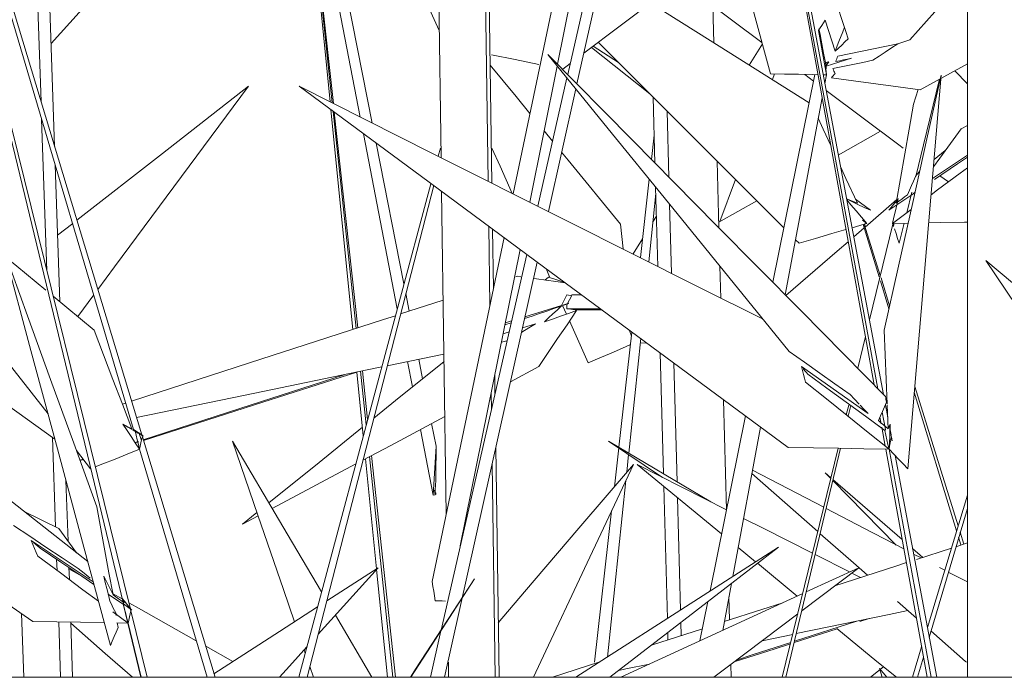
# Model space of a CAD drawing. Header units: millimetres. Extents: x -18075 to 21287, y -2450 to 10088.
# Tile 20 of 47: x -3887 to -3680, y 4625 to 4763. Entities that reach past the tile are written whole.
import ezdxf

# ---------------------------------------------------------------- set-up
doc = ezdxf.new("R2010")
doc.units = ezdxf.units.MM
doc.layers.add('A-FLOR-HRAL', color=11, linetype='Continuous', lineweight=18)
doc.layers.add('I-FURN', color=30, linetype='Continuous', lineweight=18)

# ---------------------------------------------------------------- blocks, each defined once
blk = doc.blocks.new('Top Rail Type - Top Rail_Internal_-419623-East')
at = {"layer": 'A-FLOR-HRAL'}
blk.add_line((-3137.71, 4625), (-7772.71, 4625), dxfattribs=at)
blk = doc.blocks.new('Furniture_Interior-Artwork-Decoration_Gotessons_Bambu - Default-470366-East')
at = {"layer": 'I-FURN'}
for p, q in [((-3798.28, 4734.04), (-3800.55, 4890.47)), ((-3790.67, 4883.18), (-3788.43, 4729.09)), ((-3787.62, 4728.69), (-3789.85, 4882.58)), ((-3755.17, 4860.38), (-3783.16, 4726.44)), ((-3916.96, 4859.87), (-3862.78, 4676.97)), ((-3861.07, 4675.85), (-3916.73, 4859.97)), ((-3738.81, 4859.47), (-3707.43, 4686.34)), ((-3738.77, 4859.87), (-3706.64, 4685.54)), ((-3705.48, 4684.36), (-3738.6, 4859.97)), ((-3885.99, 4857.32), (-3882.2, 4745.74)), ((-3879.36, 4736.35), (-3883.36, 4853.9)), ((-3687.88, 4625), (-3687.85, 4833.7)), ((-3909.15, 4823.35), (-3864.94, 4640.45)), ((-3863.47, 4639.33), (-3908.95, 4823.46)), ((-3755, 4815.89), (-3769.8, 4749.52)), ((-3758.16, 4811), (-3771.73, 4751.47)), ((-3764.09, 4801.96), (-3773.85, 4753.62)), ((-3824.82, 4778.35), (-3821.57, 4745.73)), ((-3824.63, 4778.76), (-3821.12, 4745.51)), ((-3820.89, 4745.39), (-3824.52, 4778.86)), ((-3822.07, 4777.82), (-3815.25, 4742.56)), ((-3812.74, 4741.3), (-3819.75, 4776.85)), ((-3804.45, 4773.58), (-3798.67, 4760.68)), ((-3748.25, 4771.13), (-3730.98, 4758.21)), ((-3741.06, 4758.12), (-3741.27, 4765.91)), ((-3715.58, 4756.35), (-3717.71, 4762.88)), ((-3754.46, 4747.4), (-3766.76, 4757.15)), ((-3766.41, 4757.41), (-3761.04, 4753.98)), ((-3730.89, 4757.89), (-3733.62, 4753.45)), ((-3715.07, 4755.36), (-3702.48, 4757.94)), ((-3773.92, 4753.26), (-3779.69, 4724.7)), ((-3771.2, 4753.8), (-3772.77, 4752.61)), ((-3716.94, 4754.11), (-3717.65, 4754.01)), ((-3717.51, 4753.13), (-3717.49, 4752.7)), ((-3717.49, 4753.38), (-3716.94, 4754.11)), ((-3717.49, 4753.34), (-3717.49, 4753.38)), ((-3717.46, 4753.37), (-3717.33, 4754.05)), ((-3697.76, 4748.28), (-3687.86, 4753.7)), ((-3728.78, 4750.41), (-3728.33, 4751.63)), ((-3719.86, 4751.45), (-3728.7, 4707.88)), ((-3722.01, 4751.49), (-3720.14, 4750.1)), ((-3717.45, 4751.4), (-3718.13, 4751.41)), ((-3717.45, 4751.4), (-3717.79, 4749.61)), ((-3690.5, 4752.26), (-3687.87, 4749.5)), ((-3771.89, 4750.76), (-3778.02, 4723.86)), ((-3770.03, 4748.47), (-3775.77, 4722.74)), ((-3699.18, 4745.23), (-3698.17, 4748.33)), ((-3753.78, 4746.72), (-3753.41, 4732.91)), ((-3718.35, 4746.58), (-3726.07, 4705.22)), ((-3821.41, 4744.07), (-3816.82, 4697.97)), ((-3820.93, 4743.73), (-3816.13, 4698.2)), ((-3815.78, 4698.31), (-3820.69, 4743.55)), ((-3750.5, 4729.97), (-3750.88, 4743.81)), ((-3882.08, 4742.13), (-3881, 4710.29)), ((-3687.87, 4740.75), (-3689.2, 4740.1)), ((-3814.57, 4739.03), (-3807.47, 4702.31)), ((-3774.91, 4737.51), (-3776.67, 4739.66)), ((-3754.15, 4733.66), (-3753.57, 4738.76)), ((-3706.07, 4739.57), (-3714.95, 4734.58)), ((-3806.07, 4707.53), (-3811.9, 4737.06)), ((-3798.42, 4736.02), (-3798.87, 4734.33)), ((-3695.2, 4729.67), (-3687.87, 4734.55)), ((-3692.52, 4735.51), (-3694.86, 4733.64)), ((-3878.26, 4703.8), (-3879.23, 4732.52)), ((-3740, 4719.33), (-3740.38, 4733.31)), ((-3693.62, 4730.25), (-3691.87, 4728.94)), ((-3800.41, 4728.57), (-3828.15, 4625)), ((-3756.48, 4713.05), (-3754.62, 4729.5)), ((-3739.83, 4720.62), (-3736.55, 4729.47)), ((-3799.84, 4728.16), (-3826.4, 4625)), ((-3797.2, 4659.26), (-3798.18, 4726.92)), ((-3753.23, 4726.5), (-3754.73, 4712.17)), ((-3753.27, 4727.85), (-3752.82, 4711.21)), ((-3699.53, 4726.82), (-3700.61, 4722.43)), ((-3749.95, 4709.77), (-3750.35, 4724.25)), ((-3732.06, 4724.98), (-3740.04, 4720.51)), ((-3710.95, 4724.48), (-3713.22, 4725.4)), ((-3708.23, 4722.99), (-3711.35, 4725.35)), ((-3709.33, 4719.48), (-3702.69, 4725.23)), ((-3702.82, 4724.48), (-3702.38, 4725.49)), ((-3702.64, 4724.35), (-3702.38, 4725.49)), ((-3699.67, 4723.14), (-3703.57, 4720.23)), ((-3875.56, 4720.24), (-3878.73, 4717.77)), ((-3760.07, 4714.92), (-3760.66, 4720.11)), ((-3753.11, 4721.79), (-3753.85, 4720.57)), ((-3712.08, 4719.34), (-3709.5, 4720.1)), ((-3709.85, 4720.95), (-3708.99, 4720.23)), ((-3709.73, 4720), (-3706.39, 4709.06)), ((-3709.51, 4720.11), (-3709.56, 4720.08)), ((-3706.15, 4709.31), (-3709.51, 4720.11)), ((-3709.48, 4720.07), (-3709.43, 4719.92)), ((-3708.42, 4699.98), (-3703.52, 4720.11)), ((-3703.57, 4720.23), (-3700.3, 4720.29)), ((-3703.37, 4720.03), (-3703.32, 4720)), ((-3703.29, 4720.07), (-3703.33, 4719.92)), ((-3701.15, 4720.28), (-3702.18, 4716.09)), ((-3788.3, 4719.63), (-3788.05, 4703)), ((-3787.3, 4706.6), (-3787.48, 4719.03)), ((-3711.71, 4717.41), (-3709.52, 4719.31)), ((-3785.08, 4717.25), (-3800.16, 4645.07)), ((-3756.03, 4717.03), (-3758.01, 4713.82)), ((-3723.91, 4716.82), (-3723.18, 4716.09)), ((-3780.32, 4713.74), (-3798.29, 4634.89)), ((-3781.7, 4714.76), (-3794.25, 4652.62)), ((-3778.14, 4712.13), (-3797.56, 4625)), ((-3776.27, 4710.75), (-3775.51, 4709.06)), ((-3739.6, 4704.57), (-3739.78, 4711.25)), ((-3782.61, 4709.06), (-3782.3, 4709.16)), ((-3782.3, 4709.16), (-3781.58, 4709.06)), ((-3775.77, 4708.98), (-3776.53, 4708.36)), ((-3706.13, 4708.21), (-3704.33, 4702.29)), ((-3704.18, 4702.97), (-3705.99, 4708.8)), ((-3804.95, 4701.82), (-3805.67, 4705.51)), ((-3871.07, 4697.87), (-3879.69, 4704.98)), ((-3874.5, 4700.7), (-3871.13, 4705.25)), ((-3806.78, 4701.23), (-3797.85, 4704.12)), ((-3771.53, 4703.42), (-3773.07, 4702.88)), ((-3768.79, 4705.23), (-3770.84, 4705.23)), ((-3773.03, 4703.04), (-3780.69, 4700.67)), ((-3772.78, 4702.98), (-3771.98, 4701.2)), ((-3771.94, 4702.34), (-3764.87, 4702.34)), ((-3764.58, 4702.12), (-3770.18, 4702.12)), ((-3783.59, 4699.4), (-3784.88, 4698.99)), ((-3783.5, 4699.8), (-3784.8, 4699.4)), ((-3779.19, 4700.81), (-3780.77, 4700.31)), ((-3771.35, 4699.78), (-3767.4, 4690.97)), ((-3785.27, 4697.1), (-3784.03, 4697.48)), ((-3781.21, 4698.36), (-3778.48, 4699.2)), ((-3760.99, 4673.28), (-3758.25, 4697.45)), ((-3758.35, 4696.58), (-3758.76, 4697.74)), ((-3784.46, 4695.57), (-3785.62, 4695.33)), ((-3756.41, 4696.09), (-3758.93, 4672.06)), ((-3756.51, 4695.14), (-3755.15, 4695.16)), ((-3710.89, 4689.85), (-3709.27, 4696.5)), ((-3752.32, 4693.07), (-3751.63, 4667.72)), ((-3797.68, 4692.83), (-3809.57, 4690.37)), ((-3805.34, 4691.25), (-3804.31, 4685.92)), ((-3802.15, 4687.66), (-3802.96, 4691.74)), ((-3815.93, 4689.05), (-3814.6, 4675.69)), ((-3815.18, 4689.21), (-3813.99, 4677.96)), ((-3813.7, 4679.06), (-3814.8, 4689.29)), ((-3783.73, 4687.03), (-3777.79, 4690.19)), ((-3748.76, 4666.02), (-3749.44, 4690.95)), ((-3708.71, 4680.34), (-3722.68, 4690.2)), ((-3786.98, 4684.52), (-3787.04, 4688.33)), ((-3717.34, 4685.66), (-3721.38, 4688.61)), ((-3699.01, 4684.85), (-3690.13, 4655.73)), ((-3689.81, 4656.79), (-3698.91, 4686.03)), ((-3787.79, 4684.61), (-3787.74, 4681.19)), ((-3738.39, 4660.15), (-3739.02, 4683.25)), ((-3865.15, 4682.31), (-3864.42, 4682.55)), ((-3713.28, 4680.07), (-3712.78, 4682.09)), ((-3712.35, 4682.02), (-3712.89, 4679.76)), ((-3705.74, 4680.66), (-3705.06, 4676.97)), ((-3704.57, 4679.57), (-3705.05, 4682.09)), ((-3704.47, 4677.13), (-3704.68, 4682.09)), ((-3734.39, 4679.84), (-3741.85, 4643.11)), ((-3705.78, 4677.21), (-3709.26, 4679.76)), ((-3706.51, 4678.85), (-3706, 4678.42)), ((-3706.21, 4679.56), (-3705.96, 4678.21)), ((-3865.04, 4678.13), (-3863.18, 4677.13)), ((-3861.08, 4675.86), (-3862.78, 4676.97)), ((-3802.58, 4677), (-3799.92, 4663.23)), ((-3799.35, 4673.49), (-3800.29, 4678.22)), ((-3731.25, 4677.51), (-3737.1, 4646.16)), ((-3705.83, 4677.48), (-3705.11, 4673.52)), ((-3705.06, 4676.97), (-3705.22, 4676.81)), ((-3704.05, 4678.13), (-3704.47, 4677.13)), ((-3703.87, 4675.85), (-3704.22, 4677.71)), ((-3704.1, 4677.05), (-3704.05, 4678.13)), ((-3879.81, 4675.32), (-3879.17, 4656.57)), ((-3862.49, 4674.28), (-3861.76, 4674.51)), ((-3861.6, 4676.19), (-3861.14, 4674.69)), ((-3845.7, 4625), (-3860.96, 4675.48)), ((-3741.68, 4661.81), (-3763.18, 4674.58)), ((-3763.18, 4674.58), (-3751.84, 4666.95)), ((-3703.83, 4675.8), (-3703.9, 4675.86)), ((-3703.83, 4675.8), (-3703.9, 4675.86)), ((-3703.65, 4674.65), (-3703.8, 4675.48)), ((-3874.8, 4672.59), (-3871.8, 4668.73)), ((-3861.73, 4674.4), (-3862.43, 4674.17)), ((-3861.56, 4672.87), (-3847.38, 4625)), ((-3799.92, 4663.23), (-3799.35, 4673.49)), ((-3799.36, 4667.32), (-3799.35, 4673.49)), ((-3786.12, 4625), (-3786.82, 4673.19)), ((-3761.93, 4664.98), (-3761.01, 4673.12)), ((-3726.7, 4625), (-3714.99, 4673.06)), ((-3714.49, 4673.05), (-3725.93, 4625)), ((-3705, 4672.89), (-3696.32, 4625)), ((-3704.3, 4672.87), (-3695.48, 4625)), ((-3874.05, 4670.53), (-3873.37, 4670.75)), ((-3873.32, 4670.69), (-3874.03, 4670.46)), ((-3814.12, 4670.86), (-3811.82, 4647.78)), ((-3813.29, 4671.31), (-3808.4, 4625)), ((-3807.83, 4625), (-3812.88, 4671.52)), ((-3758.96, 4671.74), (-3759.35, 4668.01)), ((-3694.28, 4625), (-3703.06, 4671.57)), ((-3787.57, 4669.8), (-3786.92, 4625)), ((-3739.48, 4655.13), (-3757.18, 4669.65)), ((-3757.18, 4669.65), (-3738.4, 4660.15)), ((-3732.94, 4668.45), (-3718.01, 4660.67)), ((-3876.55, 4653.59), (-3876.98, 4666.3)), ((-3759.53, 4666.29), (-3763.4, 4629.25)), ((-3719.25, 4655.58), (-3733.07, 4667.73)), ((-3716.53, 4666.71), (-3717.7, 4667.89)), ((-3717.7, 4667.89), (-3716.5, 4666.85)), ((-3702.79, 4652.76), (-3716.11, 4666.28)), ((-3716.07, 4666.48), (-3701.56, 4653.92)), ((-3799.69, 4664.3), (-3799.55, 4663.3)), ((-3751.56, 4665.04), (-3750.81, 4637.35)), ((-3799.92, 4663.23), (-3799.55, 4663.3)), ((-3799.36, 4663.34), (-3799.43, 4663.69)), ((-3799.36, 4663.5), (-3799.36, 4663.34)), ((-3748.03, 4639.13), (-3748.67, 4662.67)), ((-3696.25, 4635.42), (-3687.88, 4663.21)), ((-3687.88, 4660.43), (-3695.86, 4633.37)), ((-3885.78, 4659.79), (-3878.48, 4656.23)), ((-3836.91, 4659.57), (-3839.93, 4657.13)), ((-3839.93, 4657.13), (-3836.67, 4658.86)), ((-3766.11, 4628.16), (-3762.5, 4659.96)), ((-3689.73, 4654.41), (-3689.23, 4652.77)), ((-3688.62, 4652.96), (-3689.41, 4655.48)), ((-3871.27, 4645.06), (-3884.27, 4653.69)), ((-3732.31, 4649.25), (-3735.97, 4652.25)), ((-3699.38, 4652.03), (-3697.23, 4650.17)), ((-3698.52, 4649.75), (-3691.22, 4652.12)), ((-3690.31, 4652.41), (-3687.88, 4653.2)), ((-3878.94, 4649.81), (-3878.86, 4647.42)), ((-3719.81, 4650.75), (-3712.6, 4647.1)), ((-3699.16, 4650.87), (-3697.6, 4650.05)), ((-3876.27, 4645.5), (-3876.36, 4648.12)), ((-3876.35, 4647.76), (-3873.66, 4646.23)), ((-3811.51, 4647.99), (-3824.08, 4634.02)), ((-3822.28, 4641.03), (-3811.51, 4647.99)), ((-3811.81, 4647.65), (-3809.55, 4625)), ((-3723.55, 4642.06), (-3731.91, 4648.92)), ((-3710.68, 4647.99), (-3722.62, 4638.96)), ((-3721.68, 4642.92), (-3710.68, 4647.99)), ((-3693.74, 4648.05), (-3692.62, 4647.46)), ((-3867.11, 4642.34), (-3869.05, 4646.23)), ((-3712.15, 4646.88), (-3710.29, 4645.94)), ((-3691.88, 4647.08), (-3687.88, 4645)), ((-3737.37, 4644.7), (-3739.21, 4634.85)), ((-3864.91, 4640.29), (-3868.13, 4642.46)), ((-3867.24, 4642.6), (-3865.21, 4641.45)), ((-3737.77, 4637.04), (-3737.9, 4641.9)), ((-3864.98, 4640.45), (-3861.25, 4625)), ((-3863.49, 4639.34), (-3864.94, 4640.45)), ((-3864.94, 4640.45), (-3864.91, 4640.29)), ((-3742.3, 4640.89), (-3743.97, 4632.66)), ((-3698.56, 4637.4), (-3702.56, 4640.91)), ((-3885.85, 4625), (-3886.31, 4638.38)), ((-3867.18, 4638.75), (-3863.95, 4636.36)), ((-3866.48, 4638.39), (-3866.44, 4637.98)), ((-3859.93, 4625), (-3863.38, 4638.97)), ((-3820.47, 4638.03), (-3812.78, 4625)), ((-3708.45, 4637.33), (-3710.44, 4636.7)), ((-3878.49, 4636.62), (-3878.1, 4625)), ((-3875.58, 4625), (-3875.97, 4636.58)), ((-3863.95, 4636.36), (-3866.34, 4636.4)), ((-3863.95, 4636.36), (-3861.21, 4625)), ((-3747.89, 4633.76), (-3747.96, 4636.52)), ((-3724.14, 4632.56), (-3711.1, 4636.78)), ((-3798.32, 4634.73), (-3800.54, 4625)), ((-3754.16, 4631.73), (-3743.46, 4635.19)), ((-3750.73, 4634.4), (-3750.69, 4632.85)), ((-3724.51, 4634.01), (-3730.94, 4632.67)), ((-3715.17, 4635.18), (-3724.21, 4632.29)), ((-3847.67, 4631.51), (-3841.99, 4628.29)), ((-3699.38, 4625), (-3697.47, 4631.36)), ((-3826.8, 4630.09), (-3827.03, 4630.75)), ((-3697.08, 4629.23), (-3698.33, 4625)), ((-3825.06, 4625), (-3825.83, 4627.24)), ((-3796.7, 4625), (-3796.74, 4628.16)), ((-3774.91, 4625), (-3765.16, 4628.16)), ((-3737.44, 4625), (-3737.51, 4627.71)), ((-3705.45, 4627.21), (-3708.19, 4625)), ((-3705.78, 4625), (-3706.28, 4626.82)), ((-3706.28, 4626.82), (-3704.79, 4625))]:
    blk.add_line(p, q, dxfattribs=at)
at = {"layer": 'I-FURN', "flags": 128}
for points in [[(-3810.97, 4834.78), (-3829.17, 4814.56), (-3847.77, 4793.91), (-3866.37, 4773.26), (-3880.1, 4758.01)], [(-3729.18, 4751.64), (-3732.61, 4764.19), (-3736.04, 4776.73), (-3739.47, 4789.27), (-3742.9, 4801.82)], [(-3736.86, 4779.74), (-3745.44, 4773.26), (-3768.37, 4755.93)], [(-3687.86, 4772.38), (-3689.44, 4770.61), (-3699.97, 4758.73)], [(-3721.06, 4745.57), (-3741.82, 4758.6), (-3754.4, 4766.49)], [(-3712.88, 4758.99), (-3713.37, 4760.49), (-3713.85, 4761.98), (-3714.34, 4763.47), (-3714.83, 4764.97)], [(-3717.71, 4762.88), (-3718.07, 4762.33), (-3718.42, 4761.79), (-3718.78, 4761.24), (-3719.14, 4760.7)], [(-3713.67, 4761.41), (-3714.03, 4760.45), (-3714.81, 4758.4), (-3715.58, 4756.35)], [(-3719.14, 4760.7), (-3718.72, 4758.38), (-3718.29, 4756.05), (-3717.87, 4753.73), (-3717.45, 4751.4)], [(-3717.65, 4754.01), (-3718.03, 4755.96), (-3718.41, 4757.91), (-3718.79, 4759.87), (-3719.01, 4761.03)], [(-3765.31, 4758.25), (-3764.45, 4757.39), (-3743.82, 4736.74), (-3726.39, 4719.31)], [(-3715.58, 4756.35), (-3714.91, 4757.01), (-3714.23, 4757.67), (-3713.56, 4758.33), (-3712.88, 4758.99)], [(-3702.48, 4757.94), (-3703.79, 4757.07), (-3705.09, 4756.2), (-3706.4, 4755.33), (-3707.71, 4754.46)], [(-3699.97, 4758.73), (-3700.6, 4758.53), (-3701.23, 4758.33), (-3701.85, 4758.13), (-3702.48, 4757.94)], [(-3777.76, 4753.61), (-3782.74, 4754.61), (-3787.73, 4755.61)], [(-3725.24, 4693.36), (-3737.91, 4708.94), (-3750.57, 4724.53), (-3763.24, 4740.11), (-3775.9, 4755.69)], [(-3775.9, 4755.69), (-3758.19, 4737.75), (-3740.48, 4719.81), (-3722.77, 4701.87), (-3705.05, 4683.93)], [(-3715.07, 4755.36), (-3715.17, 4755.08), (-3715.27, 4754.79), (-3715.37, 4754.5), (-3715.47, 4754.22)], [(-3779.64, 4743.28), (-3782.56, 4746.84), (-3787.98, 4753.47)], [(-3717.45, 4751.4), (-3717.5, 4752.05), (-3717.55, 4752.7), (-3717.6, 4753.35), (-3717.65, 4754.01)], [(-3712.22, 4754.88), (-3713.54, 4754.47), (-3714.86, 4754.05), (-3716.18, 4753.64), (-3717.5, 4753.23)], [(-3717.49, 4753.38), (-3717.5, 4753.31), (-3717.5, 4753.25)], [(-3707.71, 4754.46), (-3709.8, 4754.03), (-3711.89, 4753.6), (-3713.99, 4753.17), (-3716.08, 4752.74)], [(-3715.47, 4754.22), (-3714.66, 4754.38), (-3713.85, 4754.55), (-3713.04, 4754.72), (-3712.22, 4754.88)], [(-3935.86, 4751.34), (-3919.85, 4730.69), (-3903.83, 4710.04), (-3887.82, 4689.38), (-3880.73, 4680.25)], [(-3719.23, 4751.44), (-3720.38, 4751.46), (-3723.32, 4751.52), (-3726.25, 4751.58), (-3729.18, 4751.64)], [(-3715.64, 4751.68), (-3715.83, 4751.46), (-3716.03, 4751.23), (-3716.22, 4751.01), (-3716.41, 4750.79)], [(-3716.08, 4752.74), (-3715.97, 4752.48), (-3715.86, 4752.21), (-3715.75, 4751.94), (-3715.64, 4751.68)], [(-3705.32, 4697.87), (-3702.33, 4711.24), (-3699.34, 4724.6), (-3696.35, 4737.97), (-3693.36, 4751.34)], [(-3693.36, 4751.34), (-3695.12, 4730.69), (-3696.87, 4710.04), (-3698.62, 4689.38), (-3700.38, 4668.73)], [(-3879.31, 4674.97), (-3903.28, 4692.18), (-3929.66, 4711.12), (-3956.04, 4730.06), (-3982.41, 4749)], [(-3838.72, 4749), (-3856.73, 4734.94), (-3874.7, 4720.92)], [(-3870.3, 4706.37), (-3866.78, 4711.12), (-3852.75, 4730.06), (-3838.72, 4749)], [(-3725.46, 4673.24), (-3751.12, 4692.18), (-3776.77, 4711.12), (-3802.42, 4730.06), (-3828.08, 4749)], [(-3828.08, 4749), (-3800.07, 4734.94), (-3772.06, 4720.87), (-3744.05, 4706.81), (-3730.74, 4700.12)], [(-3716.41, 4750.79), (-3711.75, 4750.16), (-3707.09, 4749.54), (-3702.43, 4748.91), (-3697.76, 4748.28)], [(-3693.69, 4750.51), (-3697.08, 4736.74), (-3698.72, 4730.1)], [(-3717.5, 4748.13), (-3702.29, 4736.74), (-3701.33, 4736.02)], [(-3702.82, 4724.48), (-3701.91, 4729.67), (-3701, 4734.86), (-3700.09, 4740.04), (-3699.18, 4745.23)], [(-3716.54, 4736.61), (-3718.13, 4740.04), (-3719.19, 4742.35)], [(-3689.2, 4740.1), (-3691.44, 4737), (-3693.68, 4733.9), (-3695, 4732.08)], [(-3787.61, 4736.02), (-3785.92, 4732.27), (-3783.35, 4726.54)], [(-3760.66, 4720.11), (-3771.61, 4733.48), (-3773, 4735.18)], [(-3694.76, 4729.48), (-3689.97, 4732.72), (-3687.87, 4734.15)], [(-3710.95, 4724.48), (-3713.34, 4729.67), (-3714.49, 4732.16)], [(-3697.82, 4731.29), (-3698.05, 4730.99), (-3698.29, 4730.7), (-3698.52, 4730.4), (-3698.75, 4730.1)], [(-3687.87, 4731.91), (-3689.42, 4730.76), (-3694.14, 4727.25), (-3695.49, 4726.24)], [(-3698.75, 4730.1), (-3699.18, 4729.13), (-3699.61, 4728.16), (-3700.04, 4727.18), (-3700.46, 4726.21)], [(-3704.35, 4722.99), (-3699.55, 4726.23), (-3698.87, 4726.7)], [(-3700.46, 4726.21), (-3701.05, 4725.78), (-3701.64, 4725.35), (-3702.23, 4724.91), (-3702.82, 4724.48)], [(-3713.22, 4725.39), (-3712.13, 4724.86), (-3710.83, 4724.24), (-3709.53, 4723.61), (-3708.23, 4722.99)], [(-3708.99, 4720.23), (-3710.1, 4721.55), (-3711.21, 4722.86), (-3712.32, 4724.17), (-3713.18, 4725.19)], [(-3702.87, 4724.86), (-3703.37, 4724.24), (-3703.86, 4723.61), (-3704.35, 4722.99)], [(-3703.57, 4720.23), (-3703.27, 4721.55), (-3702.98, 4722.86), (-3702.7, 4724.11)], [(-3709.5, 4720.1), (-3709.37, 4720.13), (-3709.25, 4720.16), (-3709.12, 4720.2), (-3708.99, 4720.23)], [(-3709.34, 4719.63), (-3709.36, 4719.7), (-3709.39, 4719.77), (-3709.41, 4719.85), (-3709.43, 4719.92)], [(-3703.52, 4720.1), (-3703.53, 4720.13), (-3703.55, 4720.16), (-3703.56, 4720.2)], [(-3703.29, 4720.07), (-3703.35, 4720.08), (-3703.4, 4720.09), (-3703.46, 4720.1), (-3703.52, 4720.11)], [(-3703.41, 4719.63), (-3703.39, 4719.7), (-3703.37, 4719.77), (-3703.35, 4719.85), (-3703.33, 4719.92)], [(-3703.33, 4719.92), (-3703.35, 4719.84), (-3703.37, 4719.76), (-3703.39, 4719.68), (-3703.4, 4719.6)], [(-3703.32, 4720), (-3703.31, 4720.02), (-3703.31, 4720.04), (-3703.3, 4720.05), (-3703.29, 4720.07)], [(-3695.99, 4720.37), (-3693.53, 4720.41), (-3688.51, 4720.51), (-3687.87, 4720.52)], [(-3961.32, 4719.18), (-3938.5, 4701.24), (-3915.68, 4683.3), (-3892.86, 4665.36), (-3872.4, 4649.28)], [(-3723.18, 4716.09), (-3719.76, 4717.09), (-3716.34, 4718.09), (-3713.35, 4718.97)], [(-3702.18, 4716.09), (-3702.51, 4717.09), (-3702.85, 4718.09), (-3703.19, 4719.09)], [(-3725.94, 4705.08), (-3715.17, 4714.42), (-3712.88, 4716.4)], [(-3867.66, 4631.64), (-3873.22, 4652.3), (-3878.77, 4672.95), (-3884.32, 4693.6), (-3889.88, 4714.25)], [(-3889.88, 4714.25), (-3885.04, 4700.88), (-3880.2, 4687.52), (-3875.36, 4674.15), (-3870.52, 4660.78)], [(-3883.91, 4636.72), (-3911.36, 4655.66), (-3938.81, 4674.6), (-3966.25, 4693.55), (-3993.7, 4712.49)], [(-3881.23, 4706.25), (-3887.27, 4711.24), (-3889.44, 4713.03)], [(-3633.16, 4636.72), (-3645.86, 4655.66), (-3658.56, 4674.6), (-3671.26, 4693.55), (-3683.97, 4712.49)], [(-3683.97, 4712.49), (-3667.21, 4698.42), (-3650.46, 4684.36), (-3633.71, 4670.29), (-3621.26, 4659.84)], [(-3778.9, 4708.69), (-3778.26, 4708.6), (-3774.23, 4708.05), (-3772.24, 4707.78)], [(-3772.31, 4707.82), (-3773.79, 4708.32), (-3775.77, 4708.98)], [(-3771.93, 4705.23), (-3772.21, 4704.68), (-3772.48, 4704.13), (-3772.76, 4703.59), (-3773.03, 4703.04)], [(-3772.76, 4703.11), (-3772.33, 4703.25), (-3771.9, 4703.38), (-3771.47, 4703.51)], [(-3770.87, 4705.07), (-3771.22, 4705.12), (-3771.58, 4705.17), (-3771.93, 4705.23)], [(-3770.84, 4705.23), (-3771.1, 4704.72), (-3771.35, 4704.22), (-3771.61, 4703.71), (-3771.86, 4703.2)], [(-3773.07, 4702.88), (-3774.6, 4702.37), (-3776.13, 4701.85), (-3777.66, 4701.33), (-3779.19, 4700.81)], [(-3777.79, 4690.19), (-3775.82, 4693.13), (-3773.84, 4696.06), (-3771.87, 4698.99), (-3769.9, 4701.93)], [(-3776.62, 4699.57), (-3775.73, 4700.4), (-3774.84, 4701.23), (-3773.95, 4702.06), (-3773.07, 4702.88)], [(-3769.9, 4701.93), (-3771.58, 4701.34), (-3773.26, 4700.75), (-3774.94, 4700.16), (-3776.62, 4699.57)], [(-3771.86, 4703.2), (-3771.88, 4702.99), (-3771.9, 4702.77), (-3771.92, 4702.55), (-3771.94, 4702.34)], [(-3771.94, 4702.34), (-3771.5, 4702.28), (-3771.06, 4702.23), (-3770.62, 4702.17), (-3770.18, 4702.12)], [(-3863.22, 4682.94), (-3838.49, 4690.95), (-3810.39, 4700.05), (-3807.86, 4700.88)], [(-3863.18, 4677.13), (-3865.15, 4682.31), (-3867.13, 4687.5), (-3869.1, 4692.69), (-3871.07, 4697.87)], [(-3778.48, 4699.2), (-3779.9, 4698.31), (-3781.32, 4697.42)], [(-3704.69, 4682.31), (-3704.9, 4687.5), (-3705.11, 4692.69), (-3705.32, 4697.87)], [(-3767.4, 4690.97), (-3765.01, 4692.01), (-3762.62, 4693.04), (-3760.22, 4694.08), (-3758.55, 4694.8)], [(-3712.47, 4684.34), (-3715.66, 4686.59), (-3718.86, 4688.85), (-3722.05, 4691.1), (-3725.24, 4693.36)], [(-3797.66, 4691.29), (-3807.85, 4683.05), (-3812.4, 4679.37)], [(-3810.73, 4690.13), (-3811.79, 4689.91), (-3839.42, 4684.19), (-3862.17, 4679.48)], [(-3815.94, 4689.05), (-3835.71, 4682.72), (-3860.73, 4674.72)], [(-3722.68, 4690.2), (-3722.46, 4689.38), (-3722.24, 4688.56), (-3722.03, 4687.74), (-3721.81, 4686.92)], [(-3721.38, 4688.61), (-3721.71, 4689.01), (-3722.03, 4689.41), (-3722.36, 4689.81)], [(-3721.38, 4688.61), (-3721.71, 4689.01), (-3722.03, 4689.41), (-3722.36, 4689.81)], [(-3860.77, 4674.84), (-3840.49, 4681.41), (-3818.6, 4688.5)], [(-3721.81, 4686.92), (-3717.43, 4683.41), (-3713.06, 4679.9), (-3708.68, 4676.38), (-3704.3, 4672.87)], [(-3705.22, 4676.81), (-3709.26, 4679.76), (-3713.3, 4682.71), (-3717.34, 4685.66), (-3721.38, 4688.61)], [(-3710.59, 4682.34), (-3711.53, 4683.34), (-3712.47, 4684.34)], [(-3704.85, 4682.75), (-3705.26, 4681.77), (-3705.68, 4680.8), (-3706.09, 4679.83), (-3706.51, 4678.85)], [(-3705.05, 4683.93), (-3705, 4683.64), (-3704.95, 4683.34), (-3704.9, 4683.04), (-3704.85, 4682.75)], [(-3708.71, 4680.34), (-3709.65, 4681.34), (-3710.36, 4682.09)], [(-3814.67, 4670.57), (-3808.86, 4673.66), (-3797.49, 4679.71)], [(-3706.51, 4678.85), (-3706, 4678.42), (-3705.49, 4677.99), (-3704.98, 4677.56), (-3704.47, 4677.13)], [(-3861.56, 4672.87), (-3862.43, 4674.19), (-3863.3, 4675.5), (-3864.17, 4676.82), (-3865.04, 4678.13)], [(-3865.04, 4678.13), (-3863.97, 4677.51), (-3862.9, 4676.88), (-3861.82, 4676.26), (-3860.75, 4675.63)], [(-3861.56, 4672.87), (-3861.79, 4673.86), (-3862.01, 4674.84), (-3862.23, 4675.82), (-3862.44, 4676.75)], [(-3814.77, 4677.46), (-3823.89, 4670.09), (-3834.4, 4661.6)], [(-3704.3, 4672.87), (-3704.53, 4673.86), (-3704.76, 4674.84), (-3704.99, 4675.82), (-3705.22, 4676.81)], [(-3704.3, 4672.87), (-3704.24, 4674.19), (-3704.17, 4675.5), (-3704.11, 4676.82), (-3704.05, 4678.13)], [(-3860.96, 4675.48), (-3861.11, 4674.83), (-3861.26, 4674.18), (-3861.41, 4673.53), (-3861.56, 4672.87)], [(-3860.75, 4675.63), (-3860.84, 4675.69), (-3860.92, 4675.74), (-3861, 4675.8), (-3861.08, 4675.86)], [(-3861.08, 4675.86), (-3861.05, 4675.76), (-3861.02, 4675.67), (-3860.99, 4675.57), (-3860.96, 4675.48)], [(-3829.05, 4636.65), (-3831.37, 4643.41), (-3836.72, 4659), (-3842.07, 4674.58)], [(-3842.07, 4674.58), (-3831.47, 4656.64), (-3823.37, 4642.93)], [(-3703.8, 4675.48), (-3703.93, 4674.83), (-3704.05, 4674.18), (-3704.18, 4673.53), (-3704.3, 4672.87)], [(-3703.9, 4675.86), (-3703.88, 4675.76), (-3703.85, 4675.67), (-3703.83, 4675.57), (-3703.8, 4675.48)], [(-3870.83, 4669.13), (-3869.24, 4669.77), (-3866.68, 4670.8), (-3864.12, 4671.84), (-3861.56, 4672.87)], [(-3704.3, 4672.87), (-3709.59, 4672.97), (-3714.88, 4673.06), (-3720.17, 4673.15), (-3725.46, 4673.24)], [(-3700.38, 4668.73), (-3701.36, 4669.77), (-3702.34, 4670.8), (-3703.32, 4671.84), (-3704.3, 4672.87)], [(-3833.71, 4660.44), (-3824.39, 4665.4), (-3816.18, 4669.76)], [(-3757.95, 4669.65), (-3769.36, 4656.29), (-3780.77, 4642.92), (-3786.28, 4636.46)], [(-3778.93, 4625), (-3777.36, 4628.35), (-3767.65, 4649), (-3757.95, 4669.65)], [(-3799.55, 4663.3), (-3799.5, 4664.31), (-3799.45, 4665.31), (-3799.4, 4666.32), (-3799.36, 4667.32)], [(-3799.43, 4663.69), (-3799.41, 4663.64), (-3799.39, 4663.59), (-3799.37, 4663.55), (-3799.36, 4663.5)], [(-3870.52, 4660.78), (-3869.67, 4656.17), (-3868.82, 4651.56), (-3867.97, 4646.95), (-3867.11, 4642.34)], [(-3717.51, 4660.42), (-3709.57, 4656.29), (-3701.2, 4651.93)], [(-3734.83, 4658.35), (-3730.75, 4656.29), (-3720.36, 4651.03)], [(-3874.39, 4647.82), (-3877.79, 4650.08), (-3881.19, 4652.33), (-3884.59, 4654.59), (-3887.98, 4656.84)], [(-3878.48, 4656.23), (-3876.21, 4653.13), (-3874.74, 4651.12)], [(-3708.82, 4646.42), (-3711.77, 4649), (-3718.73, 4655.13)], [(-3884.27, 4653.69), (-3883.92, 4652.87), (-3883.57, 4652.04), (-3883.23, 4651.22), (-3882.88, 4650.4)], [(-3882.4, 4652.1), (-3882.87, 4652.49), (-3883.33, 4652.89), (-3883.8, 4653.29)], [(-3871.11, 4644.48), (-3873.66, 4646.19), (-3878.03, 4649.14), (-3882.4, 4652.1)], [(-3770.01, 4625), (-3751.73, 4636.76), (-3727.49, 4652.34)], [(-3727.49, 4652.34), (-3750.69, 4634.4), (-3762.86, 4625)], [(-3882.88, 4650.4), (-3878.14, 4646.89), (-3873.41, 4643.38), (-3870.17, 4640.97)], [(-3871.9, 4645.82), (-3873.14, 4646.82), (-3874.39, 4647.82)], [(-3715.71, 4644.18), (-3702.9, 4648.34), (-3700.68, 4649.06)], [(-3869.05, 4646.23), (-3868.73, 4644.92), (-3868.41, 4643.6), (-3868.09, 4642.29), (-3867.77, 4640.97)], [(-3804.72, 4625.01), (-3803.62, 4626.71), (-3791.28, 4645.65)], [(-3791.28, 4645.65), (-3800.35, 4631.59), (-3804.61, 4625)], [(-3800.16, 4645.07), (-3800, 4644.07), (-3799.84, 4643.07), (-3799.68, 4642.07), (-3799.52, 4641.06)], [(-3867.11, 4642.34), (-3866.52, 4641.91), (-3865.93, 4641.47), (-3865.33, 4641.04), (-3864.74, 4640.61)], [(-3864.74, 4640.61), (-3864.86, 4640.86), (-3864.99, 4641.11), (-3865.11, 4641.36), (-3865.24, 4641.61)], [(-3865.24, 4641.61), (-3864.72, 4640.99), (-3864.2, 4640.37), (-3863.69, 4639.74), (-3863.17, 4639.12)], [(-3760.61, 4625), (-3739.71, 4634.62), (-3722.42, 4642.58)], [(-3867.77, 4640.97), (-3867.44, 4640.33), (-3867.12, 4639.68), (-3866.8, 4639.03), (-3866.48, 4638.39)], [(-3863.95, 4636.36), (-3864.19, 4637.34), (-3864.43, 4638.33), (-3864.67, 4639.31), (-3864.91, 4640.29)], [(-3863.8, 4640.65), (-3862.23, 4639.76), (-3849.64, 4632.63)], [(-3863.17, 4639.12), (-3863.25, 4639.17), (-3863.33, 4639.23), (-3863.41, 4639.28), (-3863.49, 4639.34)], [(-3863.49, 4639.34), (-3863.47, 4639.25), (-3863.44, 4639.15), (-3863.41, 4639.06), (-3863.38, 4638.97)], [(-3845.93, 4625.75), (-3832.2, 4634.62), (-3824.21, 4639.78)], [(-3799.52, 4641.06), (-3798.79, 4641.05), (-3798.06, 4641.03), (-3797.33, 4641.01)], [(-3738.87, 4636.68), (-3730.99, 4639.23), (-3726.6, 4640.65)], [(-3863.38, 4638.97), (-3863.52, 4638.31), (-3863.67, 4637.66), (-3863.81, 4637.01), (-3863.95, 4636.36)], [(-3723.45, 4638.34), (-3738.01, 4627.33), (-3741.1, 4625)], [(-3700.39, 4639), (-3704.29, 4638.19), (-3723.76, 4634.16)], [(-3868.95, 4636.45), (-3873.93, 4636.54), (-3878.92, 4636.63), (-3883.91, 4636.72)], [(-3863.05, 4625), (-3868.75, 4630.01), (-3875.96, 4636.34)], [(-3866.05, 4635.44), (-3866.45, 4634.49), (-3866.86, 4633.54), (-3867.26, 4632.59), (-3867.66, 4631.64)], [(-3866.25, 4636.44), (-3866.18, 4636.11), (-3866.12, 4635.77), (-3866.05, 4635.44)], [(-3702.76, 4625), (-3706.84, 4628.35), (-3715.24, 4635.24)], [(-3688.05, 4628.16), (-3688.27, 4628.35), (-3695.52, 4634.72)], [(-3826.46, 4631.38), (-3830.1, 4627.33), (-3832.21, 4625)], [(-3724.98, 4632.04), (-3728.22, 4631.01), (-3736.77, 4628.27)], [(-3736.32, 4628.61), (-3732.99, 4629.69), (-3724.92, 4632.3)], [(-3754.57, 4627.78), (-3759.55, 4626.75), (-3760.98, 4626.45)]]:
    blk.add_lwpolyline(points, dxfattribs=at)

msp = doc.modelspace()

# ---------------------------------------------------------------- block references
at = {"layer": 'A-FLOR-HRAL'}
msp.add_blockref('Top Rail Type - Top Rail_Internal_-419623-East', (0, 0), dxfattribs=at)
at = {"layer": 'I-FURN'}
msp.add_blockref('Furniture_Interior-Artwork-Decoration_Gotessons_Bambu - Default-470366-East', (0, 0), dxfattribs=at)

doc.saveas('drawing.dxf')
